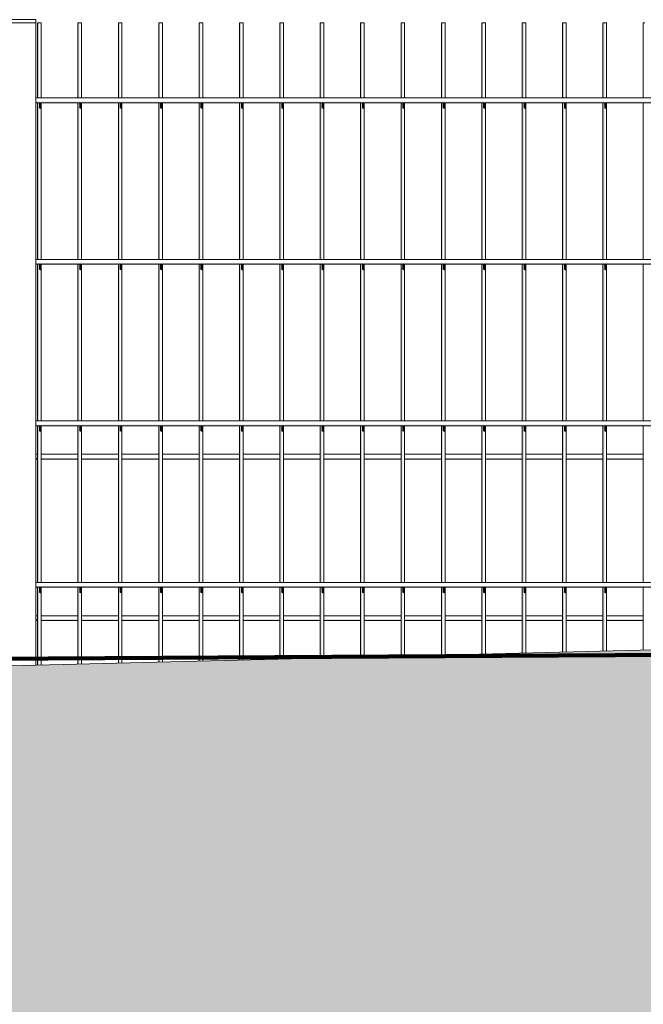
# Model space of a CAD drawing. Header units: metres. Extents: x -4 to 112, y -27 to 26.
# Tile 5 of 167: x 4.798 to 5.57, y -0.643 to 0.576. Entities that reach past the tile are written whole.
import ezdxf

# ---------------------------------------------------------------- set-up
doc = ezdxf.new("R2010")
doc.units = ezdxf.units.M
doc.header["$MEASUREMENT"] = 0
for name, color, linetype in [('40 Absturzsicherung', 7, 'Continuous'), ('60 Auffüllung gesamt', 7, 'Continuous'), ('60 Gelände 2D Übersicht', 7, 'Continuous')]:
    doc.layers.add(name, color=color, linetype=linetype)

msp = doc.modelspace()

# ---------------------------------------------------------------- hatches: boundary and pattern name
at = {"layer": '40 Absturzsicherung', "linetype": 'Continuous', "lineweight": 0, "true_color": 0x000000}
for points in [[(4.8219, 0.5725), (4.8202, 0.5725), (4.8202, 0.4795), (4.8219, 0.4795)], [(4.8702, 0.5725), (4.8702, 0.4795), (4.8719, 0.4795), (4.8719, 0.5725)], [(4.9219, 0.5725), (4.9202, 0.5725), (4.9202, 0.4795), (4.9219, 0.4795)], [(4.9702, 0.4795), (4.9719, 0.4795), (4.9719, 0.5725), (4.9702, 0.5725)], [(5.0202, 0.4795), (5.0219, 0.4795), (5.0219, 0.5725), (5.0202, 0.5725)], [(5.0702, 0.5725), (5.0702, 0.4795), (5.0719, 0.4795), (5.0719, 0.5725)], [(5.1202, 0.4795), (5.1219, 0.4795), (5.1219, 0.5725), (5.1202, 0.5725)], [(5.1719, 0.5725), (5.1702, 0.5725), (5.1702, 0.4795), (5.1719, 0.4795)], [(5.2202, 0.4795), (5.2219, 0.4795), (5.2219, 0.5725), (5.2202, 0.5725)], [(5.2702, 0.4795), (5.2719, 0.4795), (5.2719, 0.5725), (5.2702, 0.5725)], [(5.3219, 0.5725), (5.3202, 0.5725), (5.3202, 0.4795), (5.3219, 0.4795)], [(5.3702, 0.5725), (5.3702, 0.4795), (5.3719, 0.4795), (5.3719, 0.5725)], [(5.4202, 0.5725), (5.4202, 0.4795), (5.4219, 0.4795), (5.4219, 0.5725)], [(5.4702, 0.5725), (5.4702, 0.4795), (5.4719, 0.4795), (5.4719, 0.5725)], [(5.5219, 0.5725), (5.5202, 0.5725), (5.5202, 0.4795), (5.5219, 0.4795)], [(4.8181, 0.475), (4.8181, 0.4735), (6.3027, 0.4735), (6.3027, 0.475)], [(4.8202, 0.2795), (4.8219, 0.2795), (4.8219, 0.4735), (4.8202, 0.4735)], [(4.8219, 0.4735), (4.8219, 0.4669), (4.8247, 0.4656), (4.8247, 0.4735)], [(4.8702, 0.4735), (4.8702, 0.2795), (4.8719, 0.2795), (4.8719, 0.4735)], [(4.8719, 0.4735), (4.8719, 0.4669), (4.8747, 0.4656), (4.8747, 0.4735)], [(4.9202, 0.2795), (4.9219, 0.2795), (4.9219, 0.4735), (4.9202, 0.4735)], [(4.9247, 0.4735), (4.9219, 0.4735), (4.9219, 0.4669), (4.9247, 0.4656)], [(4.9702, 0.4735), (4.9702, 0.2795), (4.9719, 0.2795), (4.9719, 0.4735)], [(4.9719, 0.4735), (4.9719, 0.4669), (4.9747, 0.4656), (4.9747, 0.4735)], [(5.0202, 0.4735), (5.0202, 0.2795), (5.0219, 0.2795), (5.0219, 0.4735)], [(5.0219, 0.4669), (5.0247, 0.4656), (5.0247, 0.4735), (5.0219, 0.4735)], [(5.0719, 0.4735), (5.0702, 0.4735), (5.0702, 0.2795), (5.0719, 0.2795)], [(5.0747, 0.4735), (5.0719, 0.4735), (5.0719, 0.4669), (5.0747, 0.4656)], [(5.1202, 0.2795), (5.1219, 0.2795), (5.1219, 0.4735), (5.1202, 0.4735)], [(5.1219, 0.4669), (5.1247, 0.4656), (5.1247, 0.4735), (5.1219, 0.4735)], [(5.1702, 0.2795), (5.1719, 0.2795), (5.1719, 0.4735), (5.1702, 0.4735)], [(5.1747, 0.4735), (5.1719, 0.4735), (5.1719, 0.4669), (5.1747, 0.4656)], [(5.2202, 0.4735), (5.2202, 0.2795), (5.2219, 0.2795), (5.2219, 0.4735)], [(5.2219, 0.4669), (5.2247, 0.4656), (5.2247, 0.4735), (5.2219, 0.4735)], [(5.2719, 0.4735), (5.2702, 0.4735), (5.2702, 0.2795), (5.2719, 0.2795)], [(5.2719, 0.4669), (5.2747, 0.4656), (5.2747, 0.4735), (5.2719, 0.4735)], [(5.3202, 0.2795), (5.3219, 0.2795), (5.3219, 0.4735), (5.3202, 0.4735)], [(5.3219, 0.4735), (5.3219, 0.4669), (5.3247, 0.4656), (5.3247, 0.4735)], [(5.3702, 0.2795), (5.3719, 0.2795), (5.3719, 0.4735), (5.3702, 0.4735)], [(5.3719, 0.4669), (5.3747, 0.4656), (5.3747, 0.4735), (5.3719, 0.4735)], [(5.4202, 0.4735), (5.4202, 0.2795), (5.4219, 0.2795), (5.4219, 0.4735)], [(5.4219, 0.4669), (5.4247, 0.4656), (5.4247, 0.4735), (5.4219, 0.4735)], [(5.4702, 0.4735), (5.4702, 0.2795), (5.4719, 0.2795), (5.4719, 0.4735)], [(5.4719, 0.4669), (5.4747, 0.4656), (5.4747, 0.4735), (5.4719, 0.4735)], [(5.5202, 0.4735), (5.5202, 0.2795), (5.5219, 0.2795), (5.5219, 0.4735)], [(5.5219, 0.4669), (5.5247, 0.4656), (5.5247, 0.4735), (5.5219, 0.4735)], [(4.8181, 0.275), (4.8181, 0.2735), (6.3027, 0.2735), (6.3027, 0.275)], [(4.8202, 0.2735), (4.8202, 0.0795), (4.8219, 0.0795), (4.8219, 0.2735)], [(4.8219, 0.2735), (4.8219, 0.2669), (4.8247, 0.2656), (4.8247, 0.2735)], [(4.8702, 0.0795), (4.8719, 0.0795), (4.8719, 0.2735), (4.8702, 0.2735)], [(4.8719, 0.2735), (4.8719, 0.2669), (4.8747, 0.2656), (4.8747, 0.2735)], [(4.9202, 0.0795), (4.9219, 0.0795), (4.9219, 0.2735), (4.9202, 0.2735)], [(4.9219, 0.2735), (4.9219, 0.2669), (4.9247, 0.2656), (4.9247, 0.2735)], [(4.9719, 0.2735), (4.9702, 0.2735), (4.9702, 0.0795), (4.9719, 0.0795)], [(4.9719, 0.2735), (4.9719, 0.2669), (4.9747, 0.2656), (4.9747, 0.2735)], [(5.0219, 0.2735), (5.0202, 0.2735), (5.0202, 0.0795), (5.0219, 0.0795)], [(5.0219, 0.2669), (5.0247, 0.2656), (5.0247, 0.2735), (5.0219, 0.2735)], [(5.0702, 0.0795), (5.0719, 0.0795), (5.0719, 0.2735), (5.0702, 0.2735)], [(5.0747, 0.2735), (5.0719, 0.2735), (5.0719, 0.2669), (5.0747, 0.2656)], [(5.1219, 0.2735), (5.1202, 0.2735), (5.1202, 0.0795), (5.1219, 0.0795)], [(5.1219, 0.2669), (5.1247, 0.2656), (5.1247, 0.2735), (5.1219, 0.2735)], [(5.1702, 0.0795), (5.1719, 0.0795), (5.1719, 0.2735), (5.1702, 0.2735)], [(5.1747, 0.2735), (5.1719, 0.2735), (5.1719, 0.2669), (5.1747, 0.2656)], [(5.2202, 0.0795), (5.2219, 0.0795), (5.2219, 0.2735), (5.2202, 0.2735)], [(5.2219, 0.2669), (5.2247, 0.2656), (5.2247, 0.2735), (5.2219, 0.2735)], [(5.2702, 0.2735), (5.2702, 0.0795), (5.2719, 0.0795), (5.2719, 0.2735)], [(5.2719, 0.2669), (5.2747, 0.2656), (5.2747, 0.2735), (5.2719, 0.2735)], [(5.3219, 0.2735), (5.3202, 0.2735), (5.3202, 0.0795), (5.3219, 0.0795)], [(5.3219, 0.2735), (5.3219, 0.2669), (5.3247, 0.2656), (5.3247, 0.2735)], [(5.3702, 0.2735), (5.3702, 0.0795), (5.3719, 0.0795), (5.3719, 0.2735)], [(5.3719, 0.2669), (5.3747, 0.2656), (5.3747, 0.2735), (5.3719, 0.2735)], [(5.4202, 0.0795), (5.4219, 0.0795), (5.4219, 0.2735), (5.4202, 0.2735)], [(5.4219, 0.2669), (5.4247, 0.2656), (5.4247, 0.2735), (5.4219, 0.2735)], [(5.4702, 0.0795), (5.4719, 0.0795), (5.4719, 0.2735), (5.4702, 0.2735)], [(5.4719, 0.2669), (5.4747, 0.2656), (5.4747, 0.2735), (5.4719, 0.2735)], [(5.5202, 0.0795), (5.5219, 0.0795), (5.5219, 0.2735), (5.5202, 0.2735)], [(5.5219, 0.2669), (5.5247, 0.2656), (5.5247, 0.2735), (5.5219, 0.2735)], [(4.8181, 0.075), (4.8181, 0.0735), (6.3027, 0.0735), (6.3027, 0.075)], [(4.8219, 0.0735), (4.8202, 0.0735), (4.8202, -0.1205), (4.8219, -0.1205)], [(4.8219, 0.0735), (4.8219, 0.0669), (4.8247, 0.0656), (4.8247, 0.0735)], [(4.8702, -0.1205), (4.8719, -0.1205), (4.8719, 0.0735), (4.8702, 0.0735)], [(4.8747, 0.0735), (4.8719, 0.0735), (4.8719, 0.0669), (4.8747, 0.0656)], [(4.9202, -0.1205), (4.9219, -0.1205), (4.9219, 0.0735), (4.9202, 0.0735)], [(4.9219, 0.0735), (4.9219, 0.0669), (4.9247, 0.0656), (4.9247, 0.0735)], [(4.9702, -0.1205), (4.9719, -0.1205), (4.9719, 0.0735), (4.9702, 0.0735)], [(4.9719, 0.0735), (4.9719, 0.0669), (4.9747, 0.0656), (4.9747, 0.0735)], [(5.0202, -0.1205), (5.0219, -0.1205), (5.0219, 0.0735), (5.0202, 0.0735)], [(5.0219, 0.0669), (5.0247, 0.0656), (5.0247, 0.0735), (5.0219, 0.0735)], [(5.0702, -0.1205), (5.0719, -0.1205), (5.0719, 0.0735), (5.0702, 0.0735)], [(5.0747, 0.0735), (5.0719, 0.0735), (5.0719, 0.0669), (5.0747, 0.0656)], [(5.1202, -0.1205), (5.1219, -0.1205), (5.1219, 0.0735), (5.1202, 0.0735)], [(5.1219, 0.0669), (5.1247, 0.0656), (5.1247, 0.0735), (5.1219, 0.0735)], [(5.1719, 0.0735), (5.1702, 0.0735), (5.1702, -0.1205), (5.1719, -0.1205)], [(5.1747, 0.0735), (5.1719, 0.0735), (5.1719, 0.0669), (5.1747, 0.0656)], [(5.2202, -0.1205), (5.2219, -0.1205), (5.2219, 0.0735), (5.2202, 0.0735)], [(5.2219, 0.0669), (5.2247, 0.0656), (5.2247, 0.0735), (5.2219, 0.0735)], [(5.2702, -0.1205), (5.2719, -0.1205), (5.2719, 0.0735), (5.2702, 0.0735)], [(5.2719, 0.0669), (5.2747, 0.0656), (5.2747, 0.0735), (5.2719, 0.0735)], [(5.3202, 0.0735), (5.3202, -0.1205), (5.3219, -0.1205), (5.3219, 0.0735)], [(5.3219, 0.0735), (5.3219, 0.0669), (5.3247, 0.0656), (5.3247, 0.0735)], [(5.3702, -0.1205), (5.3719, -0.1205), (5.3719, 0.0735), (5.3702, 0.0735)], [(5.3719, 0.0669), (5.3747, 0.0656), (5.3747, 0.0735), (5.3719, 0.0735)], [(5.4202, -0.1205), (5.4219, -0.1205), (5.4219, 0.0735), (5.4202, 0.0735)], [(5.4219, 0.0669), (5.4247, 0.0656), (5.4247, 0.0735), (5.4219, 0.0735)], [(5.4702, 0.0735), (5.4702, -0.1205), (5.4719, -0.1205), (5.4719, 0.0735)], [(5.4747, 0.0735), (5.4719, 0.0735), (5.4719, 0.0669), (5.4747, 0.0656)], [(5.5202, 0.0735), (5.5202, -0.1205), (5.5219, -0.1205), (5.5219, 0.0735)], [(5.5219, 0.0669), (5.5247, 0.0656), (5.5247, 0.0735), (5.5219, 0.0735)], [(4.8181, 0.0322), (4.8202, 0.0322), (4.8202, 0.0337), (4.8181, 0.0337)], [(4.8247, 0.0322), (4.8702, 0.0322), (4.8702, 0.0337), (4.8247, 0.0337)], [(4.8747, 0.0337), (4.8747, 0.0322), (4.9202, 0.0322), (4.9202, 0.0337)], [(4.9247, 0.0322), (4.9702, 0.0322), (4.9702, 0.0337), (4.9247, 0.0337)], [(5.0202, 0.0337), (4.9747, 0.0337), (4.9747, 0.0322), (5.0202, 0.0322)], [(5.0702, 0.0337), (5.0247, 0.0337), (5.0247, 0.0322), (5.0702, 0.0322)], [(5.1202, 0.0337), (5.0747, 0.0337), (5.0747, 0.0322), (5.1202, 0.0322)], [(5.1247, 0.0337), (5.1247, 0.0322), (5.1702, 0.0322), (5.1702, 0.0337)], [(5.2202, 0.0337), (5.1747, 0.0337), (5.1747, 0.0322), (5.2202, 0.0322)], [(5.2247, 0.0337), (5.2247, 0.0322), (5.2702, 0.0322), (5.2702, 0.0337)], [(5.2747, 0.0337), (5.2747, 0.0322), (5.3202, 0.0322), (5.3202, 0.0337)], [(5.3247, 0.0322), (5.3702, 0.0322), (5.3702, 0.0337), (5.3247, 0.0337)], [(5.4202, 0.0337), (5.3747, 0.0337), (5.3747, 0.0322), (5.4202, 0.0322)], [(5.4702, 0.0337), (5.4247, 0.0337), (5.4247, 0.0322), (5.4702, 0.0322)], [(5.4747, 0.0337), (5.4747, 0.0322), (5.5202, 0.0322), (5.5202, 0.0337)], [(5.5247, 0.0322), (5.5702, 0.0322), (5.5702, 0.0337), (5.5247, 0.0337)], [(4.8181, -0.125), (4.8181, -0.1265), (6.3027, -0.1265), (6.3027, -0.125)], [(4.8202, -0.2229), (4.8219, -0.2229), (4.8219, -0.1265), (4.8202, -0.1265)], [(4.8219, -0.1265), (4.8219, -0.1331), (4.8247, -0.1344), (4.8247, -0.1265)], [(4.8719, -0.1265), (4.8702, -0.1265), (4.8702, -0.2217), (4.8719, -0.2216)], [(4.8719, -0.1331), (4.8747, -0.1344), (4.8747, -0.1265), (4.8719, -0.1265)], [(4.9202, -0.2204), (4.9219, -0.2204), (4.9219, -0.1265), (4.9202, -0.1265)], [(4.9219, -0.1265), (4.9219, -0.1331), (4.9247, -0.1344), (4.9247, -0.1265)], [(4.9702, -0.2192), (4.9719, -0.2191), (4.9719, -0.1265), (4.9702, -0.1265)], [(4.9719, -0.1331), (4.9747, -0.1344), (4.9747, -0.1265), (4.9719, -0.1265)], [(5.0202, -0.2179), (5.0219, -0.2179), (5.0219, -0.1265), (5.0202, -0.1265)], [(5.0219, -0.1331), (5.0247, -0.1344), (5.0247, -0.1265), (5.0219, -0.1265)], [(5.0702, -0.2167), (5.0719, -0.2166), (5.0719, -0.1265), (5.0702, -0.1265)], [(5.0747, -0.1265), (5.0719, -0.1265), (5.0719, -0.1331), (5.0747, -0.1344)], [(5.1202, -0.2155), (5.1219, -0.2154), (5.1219, -0.1265), (5.1202, -0.1265)], [(5.1219, -0.1331), (5.1247, -0.1344), (5.1247, -0.1265), (5.1219, -0.1265)], [(5.1719, -0.1265), (5.1702, -0.1265), (5.1702, -0.2142), (5.1719, -0.2142)], [(5.1747, -0.1265), (5.1719, -0.1265), (5.1719, -0.1331), (5.1747, -0.1344)], [(5.2202, -0.1265), (5.2202, -0.213), (5.2219, -0.2129), (5.2219, -0.1265)], [(5.2219, -0.1331), (5.2247, -0.1344), (5.2247, -0.1265), (5.2219, -0.1265)], [(5.2702, -0.2117), (5.2719, -0.2117), (5.2719, -0.1265), (5.2702, -0.1265)], [(5.2747, -0.1265), (5.2719, -0.1265), (5.2719, -0.1331), (5.2747, -0.1344)], [(5.3219, -0.1265), (5.3202, -0.1265), (5.3202, -0.2105), (5.3219, -0.2104)], [(5.3219, -0.1265), (5.3219, -0.1331), (5.3247, -0.1344), (5.3247, -0.1265)], [(5.3719, -0.1265), (5.3702, -0.1265), (5.3702, -0.2092), (5.3719, -0.2092)], [(5.3719, -0.1331), (5.3747, -0.1344), (5.3747, -0.1265), (5.3719, -0.1265)], [(5.4202, -0.1265), (5.4202, -0.208), (5.4219, -0.208), (5.4219, -0.1265)], [(5.4219, -0.1331), (5.4247, -0.1344), (5.4247, -0.1265), (5.4219, -0.1265)], [(5.4702, -0.1265), (5.4702, -0.2068), (5.4719, -0.2067), (5.4719, -0.1265)], [(5.4747, -0.1265), (5.4719, -0.1265), (5.4719, -0.1331), (5.4747, -0.1344)], [(5.5219, -0.1265), (5.5202, -0.1265), (5.5202, -0.2055), (5.5219, -0.2055)], [(5.5219, -0.1331), (5.5247, -0.1344), (5.5247, -0.1265), (5.5219, -0.1265)], [(4.8181, -0.1663), (4.8181, -0.1678), (4.8202, -0.1678), (4.8202, -0.1663)], [(4.8247, -0.1678), (4.8702, -0.1678), (4.8702, -0.1663), (4.8247, -0.1663)], [(4.9202, -0.1663), (4.8747, -0.1663), (4.8747, -0.1678), (4.9202, -0.1678)], [(4.9702, -0.1663), (4.9247, -0.1663), (4.9247, -0.1678), (4.9702, -0.1678)], [(4.9747, -0.1678), (5.0202, -0.1678), (5.0202, -0.1663), (4.9747, -0.1663)], [(5.0247, -0.1678), (5.0702, -0.1678), (5.0702, -0.1663), (5.0247, -0.1663)], [(5.0747, -0.1663), (5.0747, -0.1678), (5.1202, -0.1678), (5.1202, -0.1663)], [(5.1247, -0.1678), (5.1702, -0.1678), (5.1702, -0.1663), (5.1247, -0.1663)], [(5.2202, -0.1663), (5.1747, -0.1663), (5.1747, -0.1678), (5.2202, -0.1678)], [(5.2247, -0.1678), (5.2702, -0.1678), (5.2702, -0.1663), (5.2247, -0.1663)], [(5.2747, -0.1663), (5.2747, -0.1678), (5.3202, -0.1678), (5.3202, -0.1663)], [(5.3247, -0.1678), (5.3702, -0.1678), (5.3702, -0.1663), (5.3247, -0.1663)], [(5.4202, -0.1663), (5.3747, -0.1663), (5.3747, -0.1678), (5.4202, -0.1678)], [(5.4702, -0.1663), (5.4247, -0.1663), (5.4247, -0.1678), (5.4702, -0.1678)], [(5.4747, -0.1663), (5.4747, -0.1678), (5.5202, -0.1678), (5.5202, -0.1663)], [(5.5247, -0.1663), (5.5247, -0.1678), (5.5702, -0.1678), (5.5702, -0.1663)]]:
    msp.add_hatch(color=18, dxfattribs=at).paths.add_polyline_path(points)
at = {"layer": '60 Auffüllung gesamt', "linetype": 'Continuous', "lineweight": 18, "true_color": 0xffa8a8}
h = msp.add_hatch(dxfattribs=at)
h.set_pattern_fill('Boden__gewachsen_0001', color=21, style=0, pattern_type=2)
h.set_pattern_definition([(45, (27236.1321, 0), (-0.2121320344, 0.2121320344), []), (45, (27236.0614, 0.0707), (-0.424264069, 0.424264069), []), (45, (27235.9907, 0.1414), (-0.424264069, 0.424264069), []), (135, (27235.91996, 0.21213), (0.07071067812, 0.07071067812), [0.3, -0.3])])
h.paths.add_polyline_path([(2.3419, -0.2844), (2.3419, -0.693), (2.507, -0.694), (2.8673, -0.696), (3.2298, -0.6979), (3.5955, -0.6996), (3.9653, -0.7012), (4.3401, -0.7027), (4.7209, -0.704), (5.109, -0.7052), (5.5054, -0.7063), (5.8833, -0.7072), (6.0896, -0.7111), (6.5115, -0.7189), (6.9464, -0.7267), (7.396, -0.7347), (7.8619, -0.7427), (8.3463, -0.7508), (8.8514, -0.7591), (9.7948, -0.799), (10.3196, -0.8337), (10.8607, -0.8699), (11.4173, -0.9076), (11.9884, -0.9469), (12.5728, -0.9875), (13.169, -1.0296), (13.7754, -1.0729), (14.0803, -1.0949), (16.9984, -1.1819), (17.6135, -1.1726), (18.2159, -1.1635), (18.8178, -1.1542), (19.4181, -1.1448), (20.957, -1.1704), (21.5263, -1.1598), (22.0974, -1.1492), (22.6698, -1.1387), (23.2428, -1.1283), (23.8158, -1.118), (24.5736, -1.1208), (24.8549, -1.1158), (45.2839, -1.3655), (46.7362, -1.2291), (65.4451, -1.266), (67.1927, -1.4058), (86.2651, -1.3663), (87.1856, -1.359), (107.2213, -1.3255), (108.2143, -1.3331), (111.9932, -1.3685), (111.9932, -0.8561), (107.3826, -0.1926), (87.4773, -0.192), (85.5025, -0.1913), (83.7325, -0.176), (66.2126, -0.1742), (48.2139, -0.1735), (46.6132, -0.1903), (44.4354, -0.1899), (42.0877, -0.1735), (23.3304, -0.1685), (23.0728, -0.1683), (22.5545, -0.1679), (22.0353, -0.1672), (21.5166, -0.1665), (21, -0.1656), (20.487, -0.1645), (19.979, -0.1633), (19.4775, -0.162), (18.9835, -0.1606), (18.4886, -0.159), (17.1837, -0.1525), (17.1676, -0.1535), (16.9429, -0.1525), (16.5052, -0.1504), (16.0833, -0.1482), (15.6751, -0.146), (15.2836, -0.1437), (14.9082, -0.1414), (14.6335, -0.1399), (14.3282, -0.1386), (14.0247, -0.1373), (13.7226, -0.1362), (13.4212, -0.1352), (13.2701, -0.1347), (12.9657, -0.1347), (12.4899, -0.1347), (12.0212, -0.1349), (11.5583, -0.1351), (11.1004, -0.1355), (10.6462, -0.1359), (10.195, -0.1364), (9.7457, -0.1369), (9.2974, -0.1376), (8.8494, -0.1383), (8.4008, -0.1392), (8.1752, -0.1396)])

# ---------------------------------------------------------------- linework, layer by layer
at = {"layer": '40 Absturzsicherung', "color": 7, "linetype": 'Continuous', "lineweight": 13}
for p, q in [((4.8181, 0.5765), (4.7781, 0.5765)), ((4.8181, 0.5725), (4.8181, 0.5765)), ((4.8181, 0.5725), (4.7781, 0.5725)), ((4.8181, -0.223), (4.8181, 0.5725)), ((4.8219, 0.5725), (4.8202, 0.5725)), ((4.8202, 0.4795), (4.8202, 0.5725)), ((4.8247, 0.5725), (4.8219, 0.5725)), ((4.8247, 0.4795), (4.8247, 0.5725)), ((4.8719, 0.5725), (4.8702, 0.5725)), ((4.8702, 0.4795), (4.8702, 0.5725)), ((4.8747, 0.5725), (4.8719, 0.5725)), ((4.8747, 0.4795), (4.8747, 0.5725)), ((4.9219, 0.5725), (4.9202, 0.5725)), ((4.9202, 0.4795), (4.9202, 0.5725)), ((4.9247, 0.5725), (4.9219, 0.5725)), ((4.9247, 0.4795), (4.9247, 0.5725)), ((4.9719, 0.5725), (4.9702, 0.5725)), ((4.9702, 0.4795), (4.9702, 0.5725)), ((4.9747, 0.5725), (4.9719, 0.5725)), ((4.9747, 0.4795), (4.9747, 0.5725)), ((5.0219, 0.5725), (5.0202, 0.5725)), ((5.0202, 0.4795), (5.0202, 0.5725)), ((5.0247, 0.5725), (5.0219, 0.5725)), ((5.0247, 0.4795), (5.0247, 0.5725)), ((5.0719, 0.5725), (5.0702, 0.5725)), ((5.0702, 0.4795), (5.0702, 0.5725)), ((5.0747, 0.5725), (5.0719, 0.5725)), ((5.0747, 0.4795), (5.0747, 0.5725)), ((5.1219, 0.5725), (5.1202, 0.5725)), ((5.1202, 0.4795), (5.1202, 0.5725)), ((5.1247, 0.5725), (5.1219, 0.5725)), ((5.1247, 0.4795), (5.1247, 0.5725)), ((5.1719, 0.5725), (5.1702, 0.5725)), ((5.1702, 0.4795), (5.1702, 0.5725)), ((5.1747, 0.5725), (5.1719, 0.5725)), ((5.1747, 0.4795), (5.1747, 0.5725)), ((5.2219, 0.5725), (5.2202, 0.5725)), ((5.2202, 0.4795), (5.2202, 0.5725)), ((5.2247, 0.5725), (5.2219, 0.5725)), ((5.2247, 0.4795), (5.2247, 0.5725)), ((5.2719, 0.5725), (5.2702, 0.5725)), ((5.2702, 0.4795), (5.2702, 0.5725)), ((5.2747, 0.5725), (5.2719, 0.5725)), ((5.2747, 0.4795), (5.2747, 0.5725)), ((5.3219, 0.5725), (5.3202, 0.5725)), ((5.3202, 0.4795), (5.3202, 0.5725)), ((5.3247, 0.5725), (5.3219, 0.5725)), ((5.3247, 0.4795), (5.3247, 0.5725)), ((5.3719, 0.5725), (5.3702, 0.5725)), ((5.3702, 0.4795), (5.3702, 0.5725)), ((5.3747, 0.5725), (5.3719, 0.5725)), ((5.3747, 0.4795), (5.3747, 0.5725)), ((5.4219, 0.5725), (5.4202, 0.5725)), ((5.4202, 0.4795), (5.4202, 0.5725)), ((5.4247, 0.5725), (5.4219, 0.5725)), ((5.4247, 0.4795), (5.4247, 0.5725)), ((5.4719, 0.5725), (5.4702, 0.5725)), ((5.4702, 0.4795), (5.4702, 0.5725)), ((5.4747, 0.5725), (5.4719, 0.5725)), ((5.4747, 0.4795), (5.4747, 0.5725)), ((5.5219, 0.5725), (5.5202, 0.5725)), ((5.5202, 0.4795), (5.5202, 0.5725)), ((5.5247, 0.5725), (5.5219, 0.5725)), ((5.5247, 0.4795), (5.5247, 0.5725)), ((5.5719, 0.5725), (5.5702, 0.5725)), ((5.5702, 0.4795), (5.5702, 0.5725)), ((6.3027, 0.4795), (4.8181, 0.4795)), ((6.3027, 0.4735), (4.8181, 0.4735)), ((4.8202, 0.2795), (4.8202, 0.4735)), ((4.8247, 0.2795), (4.8247, 0.4735)), ((4.8702, 0.2795), (4.8702, 0.4735)), ((4.8747, 0.2795), (4.8747, 0.4735)), ((4.9202, 0.2795), (4.9202, 0.4735)), ((4.9247, 0.2795), (4.9247, 0.4735)), ((4.9702, 0.2795), (4.9702, 0.4735)), ((4.9747, 0.2795), (4.9747, 0.4735)), ((5.0202, 0.2795), (5.0202, 0.4735)), ((5.0247, 0.2795), (5.0247, 0.4735)), ((5.0702, 0.2795), (5.0702, 0.4735)), ((5.0747, 0.2795), (5.0747, 0.4735)), ((5.1202, 0.2795), (5.1202, 0.4735)), ((5.1247, 0.2795), (5.1247, 0.4735)), ((5.1702, 0.2795), (5.1702, 0.4735)), ((5.1747, 0.2795), (5.1747, 0.4735)), ((5.2202, 0.2795), (5.2202, 0.4735)), ((5.2247, 0.2795), (5.2247, 0.4735)), ((5.2702, 0.2795), (5.2702, 0.4735)), ((5.2747, 0.2795), (5.2747, 0.4735)), ((5.3202, 0.2795), (5.3202, 0.4735)), ((5.3247, 0.2795), (5.3247, 0.4735)), ((5.3702, 0.2795), (5.3702, 0.4735)), ((5.3747, 0.2795), (5.3747, 0.4735)), ((5.4202, 0.2795), (5.4202, 0.4735)), ((5.4247, 0.2795), (5.4247, 0.4735)), ((5.4702, 0.2795), (5.4702, 0.4735)), ((5.4747, 0.2795), (5.4747, 0.4735)), ((5.5202, 0.2795), (5.5202, 0.4735)), ((5.5247, 0.2795), (5.5247, 0.4735)), ((5.5702, 0.2795), (5.5702, 0.4735)), ((6.3027, 0.2795), (4.8181, 0.2795)), ((6.3027, 0.2735), (4.8181, 0.2735)), ((4.8202, 0.0795), (4.8202, 0.2735)), ((4.8247, 0.0795), (4.8247, 0.2735)), ((4.8702, 0.0795), (4.8702, 0.2735)), ((4.8747, 0.0795), (4.8747, 0.2735)), ((4.9202, 0.0795), (4.9202, 0.2735)), ((4.9247, 0.0795), (4.9247, 0.2735)), ((4.9702, 0.0795), (4.9702, 0.2735)), ((4.9747, 0.0795), (4.9747, 0.2735)), ((5.0202, 0.0795), (5.0202, 0.2735)), ((5.0247, 0.0795), (5.0247, 0.2735)), ((5.0702, 0.0795), (5.0702, 0.2735)), ((5.0747, 0.0795), (5.0747, 0.2735)), ((5.1202, 0.0795), (5.1202, 0.2735)), ((5.1247, 0.0795), (5.1247, 0.2735)), ((5.1702, 0.0795), (5.1702, 0.2735)), ((5.1747, 0.0795), (5.1747, 0.2735)), ((5.2202, 0.0795), (5.2202, 0.2735)), ((5.2247, 0.0795), (5.2247, 0.2735)), ((5.2702, 0.0795), (5.2702, 0.2735)), ((5.2747, 0.0795), (5.2747, 0.2735)), ((5.3202, 0.0795), (5.3202, 0.2735)), ((5.3247, 0.0795), (5.3247, 0.2735)), ((5.3702, 0.0795), (5.3702, 0.2735)), ((5.3747, 0.0795), (5.3747, 0.2735)), ((5.4202, 0.0795), (5.4202, 0.2735)), ((5.4247, 0.0795), (5.4247, 0.2735)), ((5.4702, 0.0795), (5.4702, 0.2735)), ((5.4747, 0.0795), (5.4747, 0.2735)), ((5.5202, 0.0795), (5.5202, 0.2735)), ((5.5247, 0.0795), (5.5247, 0.2735)), ((5.5702, 0.0795), (5.5702, 0.2735)), ((6.3027, 0.0795), (4.8181, 0.0795)), ((6.3027, 0.0735), (4.8181, 0.0735)), ((4.8202, -0.1205), (4.8202, 0.0735)), ((4.8247, -0.1205), (4.8247, 0.0735)), ((4.8702, -0.1205), (4.8702, 0.0735)), ((4.8747, -0.1205), (4.8747, 0.0735)), ((4.9202, -0.1205), (4.9202, 0.0735)), ((4.9247, -0.1205), (4.9247, 0.0735)), ((4.9702, -0.1205), (4.9702, 0.0735)), ((4.9747, -0.1205), (4.9747, 0.0735)), ((5.0202, -0.1205), (5.0202, 0.0735)), ((5.0247, -0.1205), (5.0247, 0.0735)), ((5.0702, -0.1205), (5.0702, 0.0735)), ((5.0747, -0.1205), (5.0747, 0.0735)), ((5.1202, -0.1205), (5.1202, 0.0735)), ((5.1247, -0.1205), (5.1247, 0.0735)), ((5.1702, -0.1205), (5.1702, 0.0735)), ((5.1747, -0.1205), (5.1747, 0.0735)), ((5.2202, -0.1205), (5.2202, 0.0735)), ((5.2247, -0.1205), (5.2247, 0.0735)), ((5.2702, -0.1205), (5.2702, 0.0735)), ((5.2747, -0.1205), (5.2747, 0.0735)), ((5.3202, -0.1205), (5.3202, 0.0735)), ((5.3247, -0.1205), (5.3247, 0.0735)), ((5.3702, -0.1205), (5.3702, 0.0735)), ((5.3747, -0.1205), (5.3747, 0.0735)), ((5.4202, -0.1205), (5.4202, 0.0735)), ((5.4247, -0.1205), (5.4247, 0.0735)), ((5.4702, -0.1205), (5.4702, 0.0735)), ((5.4747, -0.1205), (5.4747, 0.0735)), ((5.5202, -0.1205), (5.5202, 0.0735)), ((5.5247, -0.1205), (5.5247, 0.0735)), ((5.5702, -0.1205), (5.5702, 0.0735)), ((4.8202, 0.0382), (4.818, 0.0382)), ((4.8702, 0.0382), (4.8247, 0.0382)), ((4.9202, 0.0382), (4.8747, 0.0382)), ((4.9702, 0.0382), (4.9247, 0.0382)), ((5.0202, 0.0382), (4.9747, 0.0382)), ((5.0702, 0.0382), (5.0247, 0.0382)), ((5.1202, 0.0382), (5.0747, 0.0382)), ((5.1702, 0.0382), (5.1247, 0.0382)), ((5.2202, 0.0382), (5.1747, 0.0382)), ((5.2702, 0.0382), (5.2247, 0.0382)), ((5.3202, 0.0382), (5.2747, 0.0382)), ((5.3702, 0.0382), (5.3247, 0.0382)), ((5.4202, 0.0382), (5.3747, 0.0382)), ((5.4702, 0.0382), (5.4247, 0.0382)), ((5.5202, 0.0382), (5.4747, 0.0382)), ((5.5702, 0.0382), (5.5247, 0.0382)), ((4.8202, 0.0322), (4.818, 0.0322)), ((4.8702, 0.0322), (4.8247, 0.0322)), ((4.9202, 0.0322), (4.8747, 0.0322)), ((4.9702, 0.0322), (4.9247, 0.0322)), ((5.0202, 0.0322), (4.9747, 0.0322)), ((5.0702, 0.0322), (5.0247, 0.0322)), ((5.1202, 0.0322), (5.0747, 0.0322)), ((5.1702, 0.0322), (5.1247, 0.0322)), ((5.2202, 0.0322), (5.1747, 0.0322)), ((5.2702, 0.0322), (5.2247, 0.0322)), ((5.3202, 0.0322), (5.2747, 0.0322)), ((5.3702, 0.0322), (5.3247, 0.0322)), ((5.4202, 0.0322), (5.3747, 0.0322)), ((5.4702, 0.0322), (5.4247, 0.0322)), ((5.5202, 0.0322), (5.4747, 0.0322)), ((5.5702, 0.0322), (5.5247, 0.0322)), ((6.3027, -0.1205), (4.8181, -0.1205)), ((6.3027, -0.1265), (4.8181, -0.1265)), ((4.8202, -0.2229), (4.8202, -0.1265)), ((4.8247, -0.2228), (4.8247, -0.1265)), ((4.8702, -0.2217), (4.8702, -0.1265)), ((4.8747, -0.2215), (4.8747, -0.1265)), ((4.9202, -0.2204), (4.9202, -0.1265)), ((4.9247, -0.2203), (4.9247, -0.1265)), ((4.9702, -0.2192), (4.9702, -0.1265)), ((4.9747, -0.2191), (4.9747, -0.1265)), ((5.0202, -0.2179), (5.0202, -0.1265)), ((5.0247, -0.2178), (5.0247, -0.1265)), ((5.0702, -0.2167), (5.0702, -0.1265)), ((5.0747, -0.2166), (5.0747, -0.1265)), ((5.1202, -0.2155), (5.1202, -0.1265)), ((5.1247, -0.2153), (5.1247, -0.1265)), ((5.1702, -0.2142), (5.1702, -0.1265)), ((5.1747, -0.2141), (5.1747, -0.1265)), ((5.2202, -0.213), (5.2202, -0.1265)), ((5.2247, -0.2129), (5.2247, -0.1265)), ((5.2702, -0.2117), (5.2702, -0.1265)), ((5.2747, -0.2116), (5.2747, -0.1265)), ((5.3202, -0.2105), (5.3202, -0.1265)), ((5.3247, -0.2104), (5.3247, -0.1265)), ((5.3702, -0.2092), (5.3702, -0.1265)), ((5.3747, -0.2091), (5.3747, -0.1265)), ((5.4202, -0.208), (5.4202, -0.1265)), ((5.4247, -0.2079), (5.4247, -0.1265)), ((5.4702, -0.2068), (5.4702, -0.1265)), ((5.4747, -0.2066), (5.4747, -0.1265)), ((5.5202, -0.2055), (5.5202, -0.1265)), ((5.5247, -0.2054), (5.5247, -0.1265)), ((5.5702, -0.2043), (5.5702, -0.1265)), ((4.8202, -0.1618), (4.818, -0.1618)), ((4.8202, -0.1678), (4.818, -0.1678)), ((4.8702, -0.1618), (4.8247, -0.1618)), ((4.8702, -0.1678), (4.8247, -0.1678)), ((4.9202, -0.1618), (4.8747, -0.1618)), ((4.9202, -0.1678), (4.8747, -0.1678)), ((4.9702, -0.1618), (4.9247, -0.1618)), ((4.9702, -0.1678), (4.9247, -0.1678)), ((5.0202, -0.1618), (4.9747, -0.1618)), ((5.0202, -0.1678), (4.9747, -0.1678)), ((5.0702, -0.1618), (5.0247, -0.1618)), ((5.0702, -0.1678), (5.0247, -0.1678)), ((5.1202, -0.1618), (5.0747, -0.1618)), ((5.1202, -0.1678), (5.0747, -0.1678)), ((5.1702, -0.1618), (5.1247, -0.1618)), ((5.1702, -0.1678), (5.1247, -0.1678)), ((5.2202, -0.1618), (5.1747, -0.1618)), ((5.2202, -0.1678), (5.1747, -0.1678)), ((5.2702, -0.1618), (5.2247, -0.1618)), ((5.2702, -0.1678), (5.2247, -0.1678)), ((5.3202, -0.1618), (5.2747, -0.1618)), ((5.3202, -0.1678), (5.2747, -0.1678)), ((5.3702, -0.1618), (5.3247, -0.1618)), ((5.3702, -0.1678), (5.3247, -0.1678)), ((5.4202, -0.1618), (5.3747, -0.1618)), ((5.4202, -0.1678), (5.3747, -0.1678)), ((5.4702, -0.1618), (5.4247, -0.1618)), ((5.4702, -0.1678), (5.4247, -0.1678)), ((5.5202, -0.1618), (5.4747, -0.1618)), ((5.5202, -0.1678), (5.4747, -0.1678)), ((5.5702, -0.1618), (5.5247, -0.1618)), ((5.5702, -0.1678), (5.5247, -0.1678))]:
    msp.add_line(p, q, dxfattribs=at)
at = {"layer": '60 Auffüllung gesamt', "color": 7, "linetype": 'Continuous', "lineweight": 18, "flags": 128}
msp.add_lwpolyline([(14.0247, -0.1373), (13.7226, -0.1362), (13.4212, -0.1352), (13.2701, -0.1347), (12.9657, -0.1347), (12.4899, -0.1347), (12.0212, -0.1349), (11.5583, -0.1351), (11.1004, -0.1355), (10.6462, -0.1359), (10.195, -0.1364), (9.7457, -0.1369), (9.2974, -0.1376), (8.8494, -0.1383), (8.4008, -0.1392), (8.1752, -0.1396), (2.3419, -0.2844)], dxfattribs=at)
at = {"layer": '60 Gelände 2D Übersicht', "color": 7, "linetype": 'Continuous', "lineweight": 100}
msp.add_line((15.1033, -0.1525), (2.3419, -0.23), dxfattribs=at)

doc.saveas('drawing.dxf')
